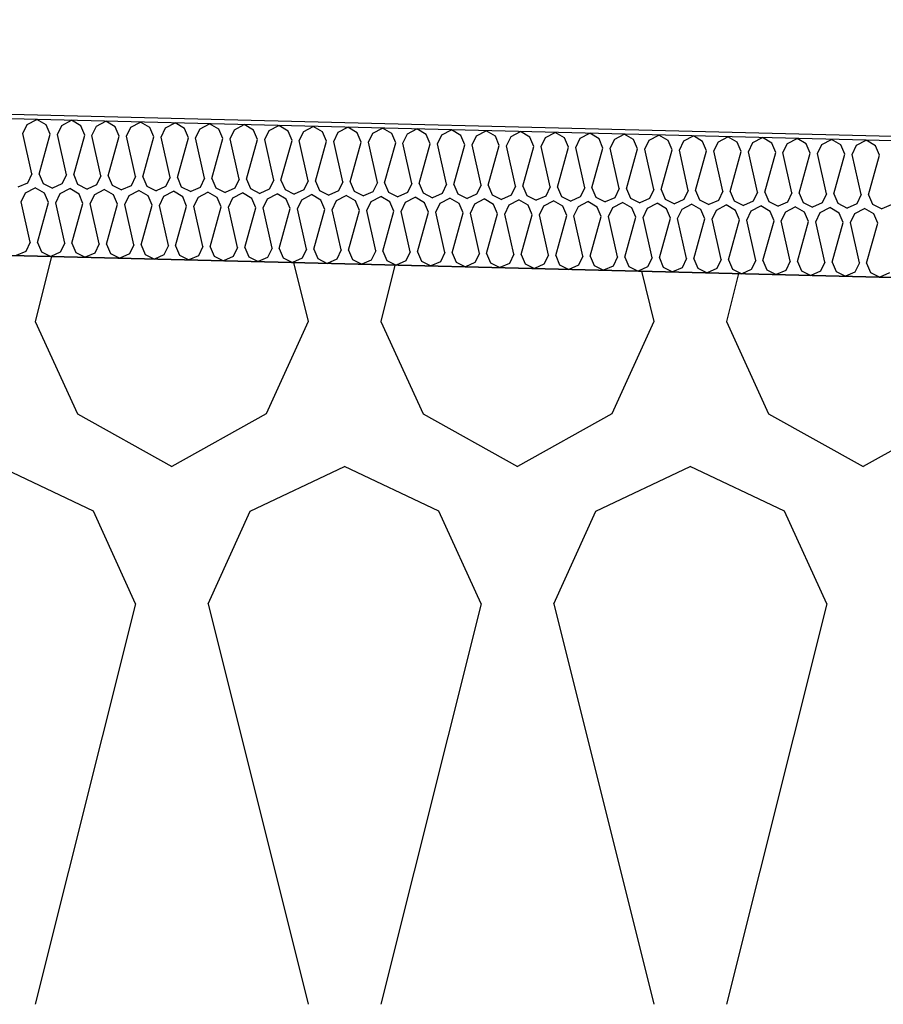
# Model space of a CAD drawing. Header units: millimetres. Extents: x -20520 to 12860, y -2780 to 10870.
# Tile 101 of 147: x -5862 to -5673, y 6656 to 6872. Entities that reach past the tile are written whole.
import ezdxf

# ---------------------------------------------------------------- set-up
doc = ezdxf.new("R2010")
doc.units = ezdxf.units.MM
doc.header["$LTSCALE"] = 0.5
doc.header["$MEASUREMENT"] = 0
doc.linetypes.add('PLINE', pattern=[0])
for name, color, linetype in [('26-- Yttertak (Skravur)(Nye konstruksjoner)', 7, 'Continuous'), ('262- Taktekking (Skravur)(Nye konstruksjoner)', 7, 'Continuous'), ('858- Detaljer(Nye konstruksjoner)', 7, 'Continuous')]:
    doc.layers.add(name, color=color, linetype=linetype)
doc.linetypes.add('Membran', pattern='A,0,[2,A-2607.160 Prinsippsnitt fløy F1.Shx,S=0.253968,R=0,X=0,Y=0],-32,0', length=32)
doc.dimstyles.new('GENERATED_STYLE__2', dxfattribs={"dimtxt": 0.18, "dimasz": 182.4, "dimexe": 0.18, "dimexo": 0.0625, "dimgap": 0, "dimtad": 0, "dimtih": 1, "dimtoh": 1, "dimdec": 4, "dimzin": 0, "dimdsep": 46, "dimcen": 0.09, "dimadec": 0, "dimazin": 0, "dimtfac": 1, "dimtdec": 4, "dimtmove": 0, "dimatfit": 3, "dimldrblk": 'ARROWHEAD_5', "dimfxl": 1, "dimtolj": 1, "dimtzin": 0, "dimarcsym": 0})

# ---------------------------------------------------------------- blocks, each defined once
blk = doc.blocks.new('*X13')
at = {"layer": '26-- Yttertak (Skravur)(Nye konstruksjoner)', "linetype": 'PLINE'}
for p, q in [((-5855.42, 6820.13), (-5858.98, 6805.88)), ((-5802.27, 6818.8), (-5799.05, 6805.88)), ((-5780.01, 6818.24), (-5783.1, 6805.88)), ((-5725.92, 6816.89), (-5723.17, 6805.88)), ((-5704.61, 6816.36), (-5707.22, 6805.88)), ((-5858.98, 6805.88), (-5849.74, 6785.56)), ((-5799.05, 6805.88), (-5808.29, 6785.56)), ((-5783.1, 6805.88), (-5773.86, 6785.56)), ((-5723.17, 6805.88), (-5732.41, 6785.56)), ((-5707.22, 6805.88), (-5697.98, 6785.56)), ((-5849.74, 6785.56), (-5829.01, 6774)), ((-5808.29, 6785.56), (-5829.01, 6774)), ((-5773.86, 6785.56), (-5753.14, 6774)), ((-5732.41, 6785.56), (-5753.14, 6774)), ((-5697.98, 6785.56), (-5677.26, 6774)), ((-5656.53, 6785.56), (-5677.26, 6774)), ((-5846.23, 6764.19), (-5866.95, 6774)), ((-5811.8, 6764.19), (-5791.07, 6774)), ((-5770.35, 6764.19), (-5791.07, 6774)), ((-5735.92, 6764.19), (-5715.2, 6774)), ((-5694.47, 6764.19), (-5715.2, 6774)), ((-5836.99, 6743.87), (-5846.23, 6764.19)), ((-5821.04, 6743.87), (-5811.8, 6764.19)), ((-5761.11, 6743.87), (-5770.35, 6764.19)), ((-5745.16, 6743.87), (-5735.92, 6764.19)), ((-5685.23, 6743.87), (-5694.47, 6764.19)), ((-5836.99, 6743.87), (-5858.98, 6655.88)), ((-5821.04, 6743.87), (-5799.05, 6655.88)), ((-5761.11, 6743.87), (-5783.1, 6655.88)), ((-5745.16, 6743.87), (-5723.17, 6655.88)), ((-5685.23, 6743.87), (-5707.22, 6655.88))]:
    blk.add_line(p, q, dxfattribs=at)
blk = doc.blocks.new('*X23')
at = {"layer": '262- Taktekking (Skravur)(Nye konstruksjoner)', "linetype": 'PLINE'}
for p, q in [((-5861.71, 6847.1), (-5860.73, 6849.11)), ((-5860.73, 6849.11), (-5858.63, 6850.22)), ((-5856.59, 6849.01), (-5858.63, 6850.22)), ((-5855.72, 6846.95), (-5856.59, 6849.01)), ((-5854.12, 6846.91), (-5853.15, 6848.92)), ((-5853.15, 6848.92), (-5851.05, 6850.03)), ((-5849.01, 6848.82), (-5851.05, 6850.03)), ((-5848.13, 6846.76), (-5849.01, 6848.82)), ((-5846.54, 6846.72), (-5845.56, 6848.73)), ((-5845.56, 6848.73), (-5843.46, 6849.84)), ((-5841.42, 6848.63), (-5843.46, 6849.84)), ((-5840.55, 6846.57), (-5841.42, 6848.63)), ((-5838.95, 6846.53), (-5837.98, 6848.54)), ((-5837.98, 6848.54), (-5835.88, 6849.65)), ((-5833.83, 6848.44), (-5835.88, 6849.65)), ((-5832.96, 6846.38), (-5833.83, 6848.44)), ((-5830.39, 6848.35), (-5828.29, 6849.46)), ((-5826.25, 6848.25), (-5828.29, 6849.46)), ((-5822.81, 6848.16), (-5820.71, 6849.27)), ((-5818.66, 6848.06), (-5820.71, 6849.27)), ((-5815.22, 6847.97), (-5813.12, 6849.08)), ((-5811.08, 6847.87), (-5813.12, 6849.08)), ((-5807.64, 6847.78), (-5805.54, 6848.89)), ((-5803.49, 6847.68), (-5805.54, 6848.89)), ((-5800.05, 6847.59), (-5797.95, 6848.7)), ((-5795.91, 6847.49), (-5797.95, 6848.7)), ((-5792.46, 6847.4), (-5790.36, 6848.51)), ((-5788.32, 6847.3), (-5790.36, 6848.51)), ((-5859.73, 6838.25), (-5861.71, 6847.1)), ((-5858.14, 6838.21), (-5855.72, 6846.95)), ((-5852.14, 6838.06), (-5854.12, 6846.91)), ((-5850.55, 6838.02), (-5848.13, 6846.76)), ((-5844.56, 6837.87), (-5846.54, 6846.72)), ((-5842.97, 6837.83), (-5840.55, 6846.57)), ((-5836.97, 6837.68), (-5838.95, 6846.53)), ((-5835.38, 6837.64), (-5832.96, 6846.38)), ((-5831.37, 6846.34), (-5830.39, 6848.35)), ((-5829.39, 6837.49), (-5831.37, 6846.34)), ((-5825.38, 6846.19), (-5826.25, 6848.25)), ((-5823.78, 6846.16), (-5822.81, 6848.16)), ((-5817.79, 6846.01), (-5818.66, 6848.06)), ((-5816.2, 6845.97), (-5815.22, 6847.97)), ((-5810.2, 6845.82), (-5811.08, 6847.87)), ((-5808.61, 6845.78), (-5807.64, 6847.78)), ((-5802.62, 6845.63), (-5803.49, 6847.68)), ((-5801.03, 6845.59), (-5800.05, 6847.59)), ((-5795.03, 6845.44), (-5795.91, 6847.49)), ((-5793.44, 6845.4), (-5792.46, 6847.4)), ((-5787.45, 6845.25), (-5788.32, 6847.3)), ((-5785.85, 6845.21), (-5784.88, 6847.22)), ((-5784.88, 6847.22), (-5782.78, 6848.32)), ((-5780.74, 6847.11), (-5782.78, 6848.32)), ((-5779.86, 6845.06), (-5780.74, 6847.11)), ((-5778.27, 6845.02), (-5777.29, 6847.03)), ((-5777.29, 6847.03), (-5775.19, 6848.13)), ((-5773.15, 6846.92), (-5775.19, 6848.13)), ((-5772.28, 6844.87), (-5773.15, 6846.92)), ((-5770.68, 6844.83), (-5769.71, 6846.84)), ((-5769.71, 6846.84), (-5767.61, 6847.94)), ((-5765.57, 6846.73), (-5767.61, 6847.94)), ((-5764.69, 6844.68), (-5765.57, 6846.73)), ((-5763.1, 6844.64), (-5762.12, 6846.65)), ((-5762.12, 6846.65), (-5760.02, 6847.75)), ((-5757.98, 6846.54), (-5760.02, 6847.75)), ((-5757.11, 6844.49), (-5757.98, 6846.54)), ((-5755.51, 6844.45), (-5754.54, 6846.46)), ((-5754.54, 6846.46), (-5752.44, 6847.56)), ((-5750.39, 6846.35), (-5752.44, 6847.56)), ((-5749.52, 6844.3), (-5750.39, 6846.35)), ((-5746.95, 6846.27), (-5744.85, 6847.37)), ((-5742.81, 6846.16), (-5744.85, 6847.37)), ((-5739.37, 6846.08), (-5737.27, 6847.18)), ((-5735.22, 6845.97), (-5737.27, 6847.18)), ((-5731.78, 6845.89), (-5729.68, 6846.99)), ((-5727.64, 6845.78), (-5729.68, 6846.99)), ((-5724.19, 6845.7), (-5722.09, 6846.8)), ((-5720.05, 6845.59), (-5722.09, 6846.8)), ((-5716.61, 6845.51), (-5714.51, 6846.61)), ((-5712.47, 6845.4), (-5714.51, 6846.61)), ((-5709.02, 6845.32), (-5706.92, 6846.42)), ((-5704.88, 6845.22), (-5706.92, 6846.42)), ((-5827.79, 6837.45), (-5825.38, 6846.19)), ((-5821.8, 6837.3), (-5823.78, 6846.16)), ((-5820.21, 6837.26), (-5817.79, 6846.01)), ((-5814.22, 6837.11), (-5816.2, 6845.97)), ((-5812.62, 6837.07), (-5810.2, 6845.82)), ((-5806.63, 6836.92), (-5808.61, 6845.78)), ((-5805.04, 6836.88), (-5802.62, 6845.63)), ((-5799.05, 6836.73), (-5801.03, 6845.59)), ((-5797.45, 6836.7), (-5795.03, 6845.44)), ((-5791.46, 6836.55), (-5793.44, 6845.4)), ((-5789.87, 6836.51), (-5787.45, 6845.25)), ((-5783.88, 6836.36), (-5785.85, 6845.21)), ((-5782.28, 6836.32), (-5779.86, 6845.06)), ((-5776.29, 6836.17), (-5778.27, 6845.02)), ((-5774.7, 6836.13), (-5772.28, 6844.87)), ((-5768.7, 6835.98), (-5770.68, 6844.83)), ((-5767.11, 6835.94), (-5764.69, 6844.68)), ((-5761.12, 6835.79), (-5763.1, 6844.64)), ((-5759.52, 6835.75), (-5757.11, 6844.49)), ((-5753.53, 6835.6), (-5755.51, 6844.45)), ((-5751.94, 6835.56), (-5749.52, 6844.3)), ((-5747.93, 6844.26), (-5746.95, 6846.27)), ((-5745.95, 6835.41), (-5747.93, 6844.26)), ((-5741.93, 6844.11), (-5742.81, 6846.16)), ((-5740.34, 6844.07), (-5739.37, 6846.08)), ((-5734.35, 6843.92), (-5735.22, 6845.97)), ((-5732.76, 6843.88), (-5731.78, 6845.89)), ((-5726.76, 6843.73), (-5727.64, 6845.78)), ((-5725.17, 6843.69), (-5724.19, 6845.7)), ((-5719.18, 6843.54), (-5720.05, 6845.59)), ((-5717.58, 6843.5), (-5716.61, 6845.51)), ((-5711.59, 6843.35), (-5712.47, 6845.4)), ((-5710, 6843.31), (-5709.02, 6845.32)), ((-5704.01, 6843.16), (-5704.88, 6845.22)), ((-5702.41, 6843.12), (-5701.44, 6845.13)), ((-5701.44, 6845.13), (-5699.34, 6846.23)), ((-5697.3, 6845.03), (-5699.34, 6846.23)), ((-5696.42, 6842.97), (-5697.3, 6845.03)), ((-5694.83, 6842.93), (-5693.85, 6844.94)), ((-5693.85, 6844.94), (-5691.75, 6846.04)), ((-5689.71, 6844.84), (-5691.75, 6846.04)), ((-5688.84, 6842.78), (-5689.71, 6844.84)), ((-5687.24, 6842.74), (-5686.27, 6844.75)), ((-5686.27, 6844.75), (-5684.17, 6845.85)), ((-5682.12, 6844.65), (-5684.17, 6845.85)), ((-5681.25, 6842.59), (-5682.12, 6844.65)), ((-5679.66, 6842.55), (-5678.68, 6844.56)), ((-5678.68, 6844.56), (-5676.58, 6845.66)), ((-5674.54, 6844.46), (-5676.58, 6845.66)), ((-5673.67, 6842.4), (-5674.54, 6844.46)), ((-5744.35, 6835.37), (-5741.93, 6844.11)), ((-5738.36, 6835.22), (-5740.34, 6844.07)), ((-5736.77, 6835.18), (-5734.35, 6843.92)), ((-5730.78, 6835.03), (-5732.76, 6843.88)), ((-5729.18, 6834.99), (-5726.76, 6843.73)), ((-5723.19, 6834.84), (-5725.17, 6843.69)), ((-5721.6, 6834.8), (-5719.18, 6843.54)), ((-5715.61, 6834.65), (-5717.58, 6843.5)), ((-5714.01, 6834.61), (-5711.59, 6843.35)), ((-5708.02, 6834.46), (-5710, 6843.31)), ((-5706.43, 6834.42), (-5704.01, 6843.16)), ((-5700.43, 6834.27), (-5702.41, 6843.12)), ((-5698.84, 6834.23), (-5696.42, 6842.97)), ((-5692.85, 6834.08), (-5694.83, 6842.93)), ((-5691.26, 6834.04), (-5688.84, 6842.78)), ((-5685.26, 6833.89), (-5687.24, 6842.74)), ((-5683.67, 6833.85), (-5681.25, 6842.59)), ((-5677.68, 6833.7), (-5679.66, 6842.55)), ((-5676.08, 6833.66), (-5673.67, 6842.4)), ((-5859.73, 6838.25), (-5860.71, 6836.24)), ((-5858.14, 6838.21), (-5857.26, 6836.16)), ((-5852.14, 6838.06), (-5853.12, 6836.05)), ((-5850.55, 6838.02), (-5849.68, 6835.97)), ((-5844.56, 6837.87), (-5845.53, 6835.86)), ((-5842.97, 6837.83), (-5842.09, 6835.78)), ((-5836.97, 6837.68), (-5837.95, 6835.67)), ((-5835.38, 6837.64), (-5834.51, 6835.59)), ((-5860.71, 6836.24), (-5862.8, 6835.32)), ((-5857.26, 6836.16), (-5855.22, 6835.13)), ((-5853.12, 6836.05), (-5855.22, 6835.13)), ((-5849.68, 6835.97), (-5847.63, 6834.94)), ((-5845.53, 6835.86), (-5847.63, 6834.94)), ((-5842.09, 6835.78), (-5840.05, 6834.75)), ((-5837.95, 6835.67), (-5840.05, 6834.75)), ((-5834.51, 6835.59), (-5832.46, 6834.56)), ((-5830.36, 6835.49), (-5832.46, 6834.56)), ((-5829.39, 6837.49), (-5830.36, 6835.49)), ((-5827.79, 6837.45), (-5826.92, 6835.4)), ((-5821.8, 6837.3), (-5822.78, 6835.3)), ((-5820.21, 6837.26), (-5819.34, 6835.21)), ((-5814.22, 6837.11), (-5815.19, 6835.11)), ((-5812.62, 6837.07), (-5811.75, 6835.02)), ((-5806.63, 6836.92), (-5807.61, 6834.92)), ((-5805.04, 6836.88), (-5804.16, 6834.83)), ((-5799.05, 6836.73), (-5800.02, 6834.73)), ((-5797.45, 6836.7), (-5796.58, 6834.64)), ((-5791.46, 6836.55), (-5792.44, 6834.54)), ((-5789.87, 6836.51), (-5788.99, 6834.45)), ((-5783.88, 6836.36), (-5784.85, 6834.35)), ((-5782.28, 6836.32), (-5781.41, 6834.26)), ((-5776.29, 6836.17), (-5777.26, 6834.16)), ((-5774.7, 6836.13), (-5773.82, 6834.07)), ((-5768.7, 6835.98), (-5769.68, 6833.97)), ((-5767.11, 6835.94), (-5766.24, 6833.88)), ((-5761.12, 6835.79), (-5762.09, 6833.78)), ((-5759.52, 6835.75), (-5758.65, 6833.69)), ((-5753.53, 6835.6), (-5754.51, 6833.59)), ((-5751.94, 6835.56), (-5751.07, 6833.5)), ((-5862.08, 6832.11), (-5861.11, 6834.12)), ((-5861.11, 6834.12), (-5859.01, 6835.22)), ((-5856.97, 6834.01), (-5859.01, 6835.22)), ((-5856.09, 6831.96), (-5856.97, 6834.01)), ((-5854.5, 6831.92), (-5853.52, 6833.93)), ((-5853.52, 6833.93), (-5851.42, 6835.03)), ((-5849.38, 6833.82), (-5851.42, 6835.03)), ((-5848.51, 6831.77), (-5849.38, 6833.82)), ((-5846.91, 6831.73), (-5845.94, 6833.74)), ((-5845.94, 6833.74), (-5843.84, 6834.84)), ((-5841.8, 6833.63), (-5843.84, 6834.84)), ((-5840.92, 6831.58), (-5841.8, 6833.63)), ((-5839.33, 6831.54), (-5838.35, 6833.55)), ((-5838.35, 6833.55), (-5836.25, 6834.65)), ((-5834.21, 6833.44), (-5836.25, 6834.65)), ((-5833.34, 6831.39), (-5834.21, 6833.44)), ((-5831.74, 6831.35), (-5830.77, 6833.36)), ((-5830.77, 6833.36), (-5828.67, 6834.46)), ((-5826.62, 6833.25), (-5828.67, 6834.46)), ((-5826.92, 6835.4), (-5824.87, 6834.37)), ((-5822.78, 6835.3), (-5824.87, 6834.37)), ((-5823.18, 6833.17), (-5821.08, 6834.27)), ((-5819.04, 6833.06), (-5821.08, 6834.27)), ((-5819.34, 6835.21), (-5817.29, 6834.18)), ((-5815.19, 6835.11), (-5817.29, 6834.18)), ((-5815.6, 6832.98), (-5813.5, 6834.08)), ((-5811.45, 6832.87), (-5813.5, 6834.08)), ((-5811.75, 6835.02), (-5809.7, 6833.99)), ((-5807.61, 6834.92), (-5809.7, 6833.99)), ((-5808.01, 6832.79), (-5805.91, 6833.89)), ((-5803.87, 6832.69), (-5805.91, 6833.89)), ((-5804.16, 6834.83), (-5802.12, 6833.8)), ((-5800.02, 6834.73), (-5802.12, 6833.8)), ((-5800.43, 6832.6), (-5798.32, 6833.7)), ((-5796.28, 6832.5), (-5798.32, 6833.7)), ((-5796.58, 6834.64), (-5794.53, 6833.61)), ((-5792.44, 6834.54), (-5794.53, 6833.61)), ((-5792.84, 6832.41), (-5790.74, 6833.51)), ((-5788.7, 6832.31), (-5790.74, 6833.51)), ((-5788.99, 6834.45), (-5786.95, 6833.42)), ((-5784.85, 6834.35), (-5786.95, 6833.42)), ((-5785.25, 6832.22), (-5783.15, 6833.32)), ((-5781.11, 6832.12), (-5783.15, 6833.32)), ((-5781.41, 6834.26), (-5779.36, 6833.23)), ((-5777.26, 6834.16), (-5779.36, 6833.23)), ((-5773.82, 6834.07), (-5771.78, 6833.04)), ((-5769.68, 6833.97), (-5771.78, 6833.04)), ((-5766.24, 6833.88), (-5764.19, 6832.85)), ((-5762.09, 6833.78), (-5764.19, 6832.85)), ((-5758.65, 6833.69), (-5756.6, 6832.66)), ((-5754.51, 6833.59), (-5756.6, 6832.66)), ((-5751.07, 6833.5), (-5749.02, 6832.47)), ((-5746.92, 6833.4), (-5749.02, 6832.47)), ((-5745.95, 6835.41), (-5746.92, 6833.4)), ((-5744.35, 6835.37), (-5743.48, 6833.31)), ((-5743.48, 6833.31), (-5741.43, 6832.28)), ((-5738.36, 6835.22), (-5739.34, 6833.21)), ((-5736.77, 6835.18), (-5735.89, 6833.12)), ((-5730.78, 6835.03), (-5731.75, 6833.02)), ((-5729.18, 6834.99), (-5728.31, 6832.93)), ((-5723.19, 6834.84), (-5724.17, 6832.83)), ((-5721.6, 6834.8), (-5720.72, 6832.74)), ((-5715.61, 6834.65), (-5716.58, 6832.64)), ((-5714.01, 6834.61), (-5713.14, 6832.55)), ((-5708.02, 6834.46), (-5709, 6832.45)), ((-5706.43, 6834.42), (-5705.55, 6832.37)), ((-5700.43, 6834.27), (-5701.41, 6832.26)), ((-5698.84, 6834.23), (-5697.97, 6832.18)), ((-5692.85, 6834.08), (-5693.82, 6832.07)), ((-5691.26, 6834.04), (-5690.38, 6831.99)), ((-5685.26, 6833.89), (-5686.24, 6831.88)), ((-5683.67, 6833.85), (-5682.8, 6831.8)), ((-5677.68, 6833.7), (-5678.65, 6831.69)), ((-5676.08, 6833.66), (-5675.21, 6831.61)), ((-5860.11, 6823.26), (-5862.08, 6832.11)), ((-5858.51, 6823.22), (-5856.09, 6831.96)), ((-5852.52, 6823.07), (-5854.5, 6831.92)), ((-5850.93, 6823.03), (-5848.51, 6831.77)), ((-5844.93, 6822.88), (-5846.91, 6831.73)), ((-5843.34, 6822.84), (-5840.92, 6831.58)), ((-5837.35, 6822.69), (-5839.33, 6831.54)), ((-5835.76, 6822.65), (-5833.34, 6831.39)), ((-5829.76, 6822.5), (-5831.74, 6831.35)), ((-5828.17, 6822.46), (-5825.75, 6831.2)), ((-5825.75, 6831.2), (-5826.62, 6833.25)), ((-5824.16, 6831.16), (-5823.18, 6833.17)), ((-5822.18, 6822.31), (-5824.16, 6831.16)), ((-5818.17, 6831.01), (-5819.04, 6833.06)), ((-5816.57, 6830.97), (-5815.6, 6832.98)), ((-5810.58, 6830.82), (-5811.45, 6832.87)), ((-5808.99, 6830.78), (-5808.01, 6832.79)), ((-5802.99, 6830.63), (-5803.87, 6832.69)), ((-5801.4, 6830.59), (-5800.43, 6832.6)), ((-5795.41, 6830.44), (-5796.28, 6832.5)), ((-5793.81, 6830.4), (-5792.84, 6832.41)), ((-5787.82, 6830.25), (-5788.7, 6832.31)), ((-5786.23, 6830.21), (-5785.25, 6832.22)), ((-5780.24, 6830.06), (-5781.11, 6832.12)), ((-5778.64, 6830.02), (-5777.67, 6832.03)), ((-5777.67, 6832.03), (-5775.57, 6833.13)), ((-5773.53, 6831.93), (-5775.57, 6833.13)), ((-5772.65, 6829.87), (-5773.53, 6831.93)), ((-5771.06, 6829.83), (-5770.08, 6831.84)), ((-5770.08, 6831.84), (-5767.98, 6832.94)), ((-5765.94, 6831.74), (-5767.98, 6832.94)), ((-5765.07, 6829.68), (-5765.94, 6831.74)), ((-5763.47, 6829.64), (-5762.5, 6831.65)), ((-5762.5, 6831.65), (-5760.4, 6832.76)), ((-5758.35, 6831.55), (-5760.4, 6832.76)), ((-5757.48, 6829.49), (-5758.35, 6831.55)), ((-5755.89, 6829.45), (-5754.91, 6831.46)), ((-5754.91, 6831.46), (-5752.81, 6832.57)), ((-5750.77, 6831.36), (-5752.81, 6832.57)), ((-5749.9, 6829.3), (-5750.77, 6831.36)), ((-5748.3, 6829.26), (-5747.33, 6831.27)), ((-5747.33, 6831.27), (-5745.23, 6832.38)), ((-5743.18, 6831.17), (-5745.23, 6832.38)), ((-5742.31, 6829.11), (-5743.18, 6831.17)), ((-5739.34, 6833.21), (-5741.43, 6832.28)), ((-5739.74, 6831.08), (-5737.64, 6832.19)), ((-5735.6, 6830.98), (-5737.64, 6832.19)), ((-5735.89, 6833.12), (-5733.85, 6832.09)), ((-5731.75, 6833.02), (-5733.85, 6832.09)), ((-5732.16, 6830.89), (-5730.05, 6832)), ((-5728.01, 6830.79), (-5730.05, 6832)), ((-5728.31, 6832.93), (-5726.26, 6831.9)), ((-5724.17, 6832.83), (-5726.26, 6831.9)), ((-5724.57, 6830.7), (-5722.47, 6831.81)), ((-5720.43, 6830.6), (-5722.47, 6831.81)), ((-5720.72, 6832.74), (-5718.68, 6831.71)), ((-5716.58, 6832.64), (-5718.68, 6831.71)), ((-5716.98, 6830.51), (-5714.88, 6831.62)), ((-5712.84, 6830.41), (-5714.88, 6831.62)), ((-5713.14, 6832.55), (-5711.09, 6831.52)), ((-5709, 6832.45), (-5711.09, 6831.52)), ((-5709.4, 6830.32), (-5707.3, 6831.43)), ((-5705.26, 6830.22), (-5707.3, 6831.43)), ((-5705.55, 6832.37), (-5703.51, 6831.33)), ((-5701.41, 6832.26), (-5703.51, 6831.33)), ((-5701.81, 6830.13), (-5699.71, 6831.24)), ((-5697.67, 6830.03), (-5699.71, 6831.24)), ((-5697.97, 6832.18), (-5695.92, 6831.14)), ((-5693.82, 6832.07), (-5695.92, 6831.14)), ((-5690.38, 6831.99), (-5688.33, 6830.95)), ((-5686.24, 6831.88), (-5688.33, 6830.95)), ((-5682.8, 6831.8), (-5680.75, 6830.76)), ((-5678.65, 6831.69), (-5680.75, 6830.76)), ((-5675.21, 6831.61), (-5673.16, 6830.57)), ((-5671.07, 6831.5), (-5673.16, 6830.57)), ((-5820.58, 6822.27), (-5818.17, 6831.01)), ((-5814.59, 6822.12), (-5816.57, 6830.97)), ((-5813, 6822.08), (-5810.58, 6830.82)), ((-5807.01, 6821.93), (-5808.99, 6830.78)), ((-5805.41, 6821.89), (-5802.99, 6830.63)), ((-5799.42, 6821.74), (-5801.4, 6830.59)), ((-5797.83, 6821.7), (-5795.41, 6830.44)), ((-5791.84, 6821.55), (-5793.81, 6830.4)), ((-5790.24, 6821.51), (-5787.82, 6830.25)), ((-5784.25, 6821.36), (-5786.23, 6830.21)), ((-5782.66, 6821.32), (-5780.24, 6830.06)), ((-5776.66, 6821.17), (-5778.64, 6830.02)), ((-5775.07, 6821.13), (-5772.65, 6829.87)), ((-5769.08, 6820.98), (-5771.06, 6829.83)), ((-5767.49, 6820.94), (-5765.07, 6829.68)), ((-5761.49, 6820.79), (-5763.47, 6829.64)), ((-5759.9, 6820.75), (-5757.48, 6829.49)), ((-5753.91, 6820.6), (-5755.89, 6829.45)), ((-5752.31, 6820.56), (-5749.9, 6829.3)), ((-5746.32, 6820.41), (-5748.3, 6829.26)), ((-5744.73, 6820.37), (-5742.31, 6829.11)), ((-5740.72, 6829.07), (-5739.74, 6831.08)), ((-5738.74, 6820.22), (-5740.72, 6829.07)), ((-5734.72, 6828.92), (-5735.6, 6830.98)), ((-5733.13, 6828.88), (-5732.16, 6830.89)), ((-5727.14, 6828.73), (-5728.01, 6830.79)), ((-5725.55, 6828.69), (-5724.57, 6830.7)), ((-5719.55, 6828.54), (-5720.43, 6830.6)), ((-5717.96, 6828.5), (-5716.98, 6830.51)), ((-5711.97, 6828.36), (-5712.84, 6830.41)), ((-5710.37, 6828.32), (-5709.4, 6830.32)), ((-5704.38, 6828.17), (-5705.26, 6830.22)), ((-5702.79, 6828.13), (-5701.81, 6830.13)), ((-5696.8, 6827.98), (-5697.67, 6830.03)), ((-5695.2, 6827.94), (-5694.23, 6829.94)), ((-5694.23, 6829.94), (-5692.13, 6831.05)), ((-5690.08, 6829.84), (-5692.13, 6831.05)), ((-5689.21, 6827.79), (-5690.08, 6829.84)), ((-5687.62, 6827.75), (-5686.64, 6829.75)), ((-5686.64, 6829.75), (-5684.54, 6830.86)), ((-5682.5, 6829.65), (-5684.54, 6830.86)), ((-5681.63, 6827.6), (-5682.5, 6829.65)), ((-5680.03, 6827.56), (-5679.06, 6829.56)), ((-5679.06, 6829.56), (-5676.96, 6830.67)), ((-5674.91, 6829.46), (-5676.96, 6830.67)), ((-5674.04, 6827.41), (-5674.91, 6829.46)), ((-5737.14, 6820.18), (-5734.72, 6828.92)), ((-5731.15, 6820.03), (-5733.13, 6828.88)), ((-5729.56, 6819.99), (-5727.14, 6828.73)), ((-5723.57, 6819.84), (-5725.55, 6828.69)), ((-5721.97, 6819.8), (-5719.55, 6828.54)), ((-5715.98, 6819.65), (-5717.96, 6828.5)), ((-5714.39, 6819.61), (-5711.97, 6828.36)), ((-5708.39, 6819.46), (-5710.37, 6828.32)), ((-5706.8, 6819.42), (-5704.38, 6828.17)), ((-5700.81, 6819.27), (-5702.79, 6828.13)), ((-5699.22, 6819.23), (-5696.8, 6827.98)), ((-5693.22, 6819.08), (-5695.2, 6827.94)), ((-5691.63, 6819.04), (-5689.21, 6827.79)), ((-5685.64, 6818.9), (-5687.62, 6827.75)), ((-5684.04, 6818.86), (-5681.63, 6827.6)), ((-5678.05, 6818.71), (-5680.03, 6827.56)), ((-5676.46, 6818.67), (-5674.04, 6827.41)), ((-5860.11, 6823.26), (-5861.08, 6821.25)), ((-5858.51, 6823.22), (-5857.64, 6821.16)), ((-5852.52, 6823.07), (-5853.49, 6821.06)), ((-5850.93, 6823.03), (-5850.05, 6820.97)), ((-5844.93, 6822.88), (-5845.91, 6820.87)), ((-5843.34, 6822.84), (-5842.47, 6820.78)), ((-5837.35, 6822.69), (-5838.32, 6820.68)), ((-5835.76, 6822.65), (-5834.88, 6820.59)), ((-5829.76, 6822.5), (-5830.74, 6820.49)), ((-5861.08, 6821.25), (-5863.18, 6820.32)), ((-5857.64, 6821.16), (-5855.59, 6820.13)), ((-5853.49, 6821.06), (-5855.59, 6820.13)), ((-5850.05, 6820.97), (-5848.01, 6819.94)), ((-5845.91, 6820.87), (-5848.01, 6819.94)), ((-5842.47, 6820.78), (-5840.42, 6819.75)), ((-5838.32, 6820.68), (-5840.42, 6819.75)), ((-5834.88, 6820.59), (-5832.83, 6819.56)), ((-5830.74, 6820.49), (-5832.83, 6819.56)), ((-5828.17, 6822.46), (-5827.3, 6820.4)), ((-5827.3, 6820.4), (-5825.25, 6819.37)), ((-5822.18, 6822.31), (-5823.15, 6820.3)), ((-5820.58, 6822.27), (-5819.71, 6820.21)), ((-5814.59, 6822.12), (-5815.57, 6820.11)), ((-5813, 6822.08), (-5812.12, 6820.02)), ((-5807.01, 6821.93), (-5807.98, 6819.92)), ((-5805.41, 6821.89), (-5804.54, 6819.84)), ((-5799.42, 6821.74), (-5800.4, 6819.73)), ((-5797.83, 6821.7), (-5796.95, 6819.65)), ((-5791.84, 6821.55), (-5792.81, 6819.54)), ((-5790.24, 6821.51), (-5789.37, 6819.46)), ((-5784.25, 6821.36), (-5785.23, 6819.35)), ((-5782.66, 6821.32), (-5781.78, 6819.27)), ((-5776.66, 6821.17), (-5777.64, 6819.16)), ((-5775.07, 6821.13), (-5774.2, 6819.08)), ((-5769.08, 6820.98), (-5770.05, 6818.97)), ((-5767.49, 6820.94), (-5766.61, 6818.89)), ((-5761.49, 6820.79), (-5762.47, 6818.78)), ((-5759.9, 6820.75), (-5759.03, 6818.7)), ((-5753.91, 6820.6), (-5754.88, 6818.59)), ((-5752.31, 6820.56), (-5751.44, 6818.51)), ((-5746.32, 6820.41), (-5747.3, 6818.4)), ((-5744.73, 6820.37), (-5743.86, 6818.32)), ((-5823.15, 6820.3), (-5825.25, 6819.37)), ((-5819.71, 6820.21), (-5817.66, 6819.18)), ((-5815.57, 6820.11), (-5817.66, 6819.18)), ((-5812.12, 6820.02), (-5810.08, 6818.99)), ((-5807.98, 6819.92), (-5810.08, 6818.99)), ((-5804.54, 6819.84), (-5802.49, 6818.8)), ((-5800.4, 6819.73), (-5802.49, 6818.8)), ((-5796.95, 6819.65), (-5794.91, 6818.61)), ((-5792.81, 6819.54), (-5794.91, 6818.61)), ((-5789.37, 6819.46), (-5787.32, 6818.42)), ((-5785.23, 6819.35), (-5787.32, 6818.42)), ((-5781.78, 6819.27), (-5779.74, 6818.23)), ((-5777.64, 6819.16), (-5779.74, 6818.23)), ((-5774.2, 6819.08), (-5772.15, 6818.04)), ((-5770.05, 6818.97), (-5772.15, 6818.04)), ((-5766.61, 6818.89), (-5764.56, 6817.85)), ((-5762.47, 6818.78), (-5764.56, 6817.85)), ((-5759.03, 6818.7), (-5756.98, 6817.67)), ((-5754.88, 6818.59), (-5756.98, 6817.67)), ((-5751.44, 6818.51), (-5749.39, 6817.48)), ((-5747.3, 6818.4), (-5749.39, 6817.48)), ((-5743.86, 6818.32), (-5741.81, 6817.29)), ((-5739.71, 6818.21), (-5741.81, 6817.29)), ((-5738.74, 6820.22), (-5739.71, 6818.21)), ((-5737.14, 6820.18), (-5736.27, 6818.13)), ((-5731.15, 6820.03), (-5732.13, 6818.02)), ((-5729.56, 6819.99), (-5728.68, 6817.94)), ((-5723.57, 6819.84), (-5724.54, 6817.84)), ((-5721.97, 6819.8), (-5721.1, 6817.75)), ((-5715.98, 6819.65), (-5716.96, 6817.65)), ((-5714.39, 6819.61), (-5713.51, 6817.56)), ((-5708.39, 6819.46), (-5709.37, 6817.46)), ((-5706.8, 6819.42), (-5705.93, 6817.37)), ((-5700.81, 6819.27), (-5701.78, 6817.27)), ((-5699.22, 6819.23), (-5698.34, 6817.18)), ((-5693.22, 6819.08), (-5694.2, 6817.08)), ((-5691.63, 6819.04), (-5690.76, 6816.99)), ((-5685.64, 6818.9), (-5686.61, 6816.89)), ((-5684.04, 6818.86), (-5683.17, 6816.8)), ((-5678.05, 6818.71), (-5679.03, 6816.7)), ((-5676.46, 6818.67), (-5675.59, 6816.61)), ((-5736.27, 6818.13), (-5734.22, 6817.1)), ((-5732.13, 6818.02), (-5734.22, 6817.1)), ((-5728.68, 6817.94), (-5726.64, 6816.91)), ((-5724.54, 6817.84), (-5726.64, 6816.91)), ((-5721.1, 6817.75), (-5719.05, 6816.72)), ((-5716.96, 6817.65), (-5719.05, 6816.72)), ((-5713.51, 6817.56), (-5711.47, 6816.53)), ((-5709.37, 6817.46), (-5711.47, 6816.53)), ((-5705.93, 6817.37), (-5703.88, 6816.34)), ((-5701.78, 6817.27), (-5703.88, 6816.34)), ((-5698.34, 6817.18), (-5696.29, 6816.15)), ((-5694.2, 6817.08), (-5696.29, 6816.15)), ((-5690.76, 6816.99), (-5688.71, 6815.96)), ((-5686.61, 6816.89), (-5688.71, 6815.96)), ((-5683.17, 6816.8), (-5681.12, 6815.77)), ((-5679.03, 6816.7), (-5681.12, 6815.77)), ((-5675.59, 6816.61), (-5673.54, 6815.58)), ((-5671.44, 6816.51), (-5673.54, 6815.58))]:
    blk.add_line(p, q, dxfattribs=at)
blk = doc.blocks.new('ARROWHEAD_5')
at = {"linetype": 'Continuous'}
blk.add_hatch(color=256, dxfattribs=at).paths.add_polyline_path([(-1, 0.2679), (0, 0), (-1, -0.2679)])
blk.add_line((0, 0), (-1, 0), dxfattribs=at)

msp = doc.modelspace()

# ---------------------------------------------------------------- linework, layer by layer
at = {"layer": '26-- Yttertak (Skravur)(Nye konstruksjoner)', "linetype": 'PLINE', "flags": 128}
msp.add_lwpolyline([(-6245.74, 6472), (-730, 6472), (-730, 6691.99), (-6245.74, 6829.88)], close=True, dxfattribs=at)
at = {"layer": '262- Taktekking (Skravur)(Nye konstruksjoner)', "linetype": 'PLINE', "flags": 128}
msp.add_lwpolyline([(-6245.74, 6829.88), (-730, 6691.99), (-730, 6722), (-6245.74, 6859.89)], close=True, dxfattribs=at)
at = {"layer": '858- Detaljer(Nye konstruksjoner)', "linetype": 'Membran'}
msp.add_lwpolyline([(-13179, 8522.78), (-13179, 8579.38), (-12879, 8541.5), (-12879, 8275.33), (-6224.74, 7036.03), (-6224.74, 6860.37), (-729, 6722.98), (-729, 6653), (-231, 6653), (-231, 6950)], dxfattribs=at)

# ---------------------------------------------------------------- block references
at = {"layer": '26-- Yttertak (Skravur)(Nye konstruksjoner)', "linetype": 'PLINE'}
msp.add_blockref('*X13', (0, 0), dxfattribs=at)
at = {"layer": '262- Taktekking (Skravur)(Nye konstruksjoner)', "linetype": 'PLINE'}
msp.add_blockref('*X23', (0, 0), dxfattribs=at)

# ---------------------------------------------------------------- leaders
at = {"layer": '858- Detaljer(Nye konstruksjoner)', "linetype": 'PLINE', "annotation_type": 0, "has_hookline": 1, "hookline_direction": 0, "text_width": 529.5}
msp.add_leader([(-6348.76, 6836.91), (-5725.85, 7532.36), (-5824.38, 7459.82), (-5641.98, 7459.82)], dimstyle='GENERATED_STYLE__2', dxfattribs=at)

doc.saveas('drawing.dxf')
